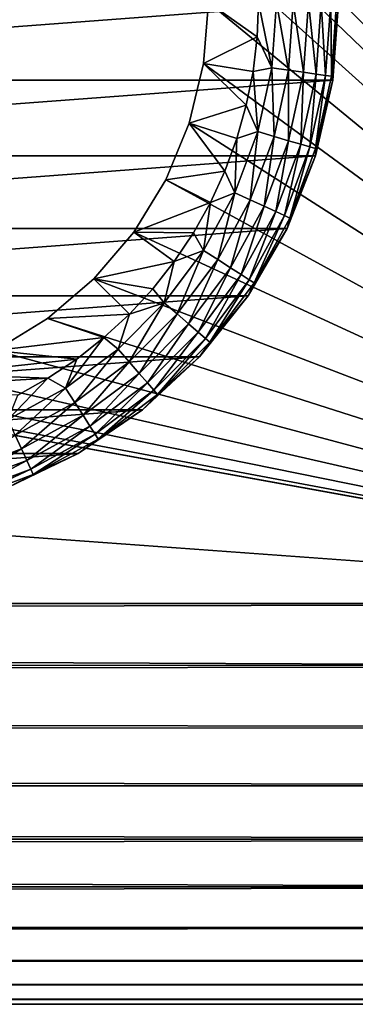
# Model space of a CAD drawing. Extents: x 0 to 500, y -78 to 1266.
# Tile 80 of 197: x 475 to 483, y 85 to 110. Entities that reach past the tile are written whole.
import ezdxf

# ---------------------------------------------------------------- set-up
doc = ezdxf.new("R2010")
doc.units = 0
doc.header["$LTSCALE"] = 65.185185
for name, color, linetype in [('12', 7, 'CONTINUOUS'), ('13', 7, 'CONTINUOUS'), ('15', 7, 'CONTINUOUS'), ('42', 7, 'CONTINUOUS'), ('43', 7, 'CONTINUOUS'), ('44', 7, 'CONTINUOUS'), ('50', 7, 'CONTINUOUS'), ('56', 7, 'CONTINUOUS')]:
    doc.layers.add(name, color=color, linetype=linetype)

msp = doc.modelspace()

# ---------------------------------------------------------------- linework, layer by layer
at = {"layer": '12', "color": 7, "linetype": 'CONTINUOUS'}
for points in [[(86.18, 95.2, 10), (86.238, 94.063, 9.935), (498, 95.2, 10), (86.18, 95.2, 10)], [(86.238, 94.063, -9.935), (86.18, 95.2, -10), (498, 93.636, -9.877), (86.238, 94.063, -9.935)], [(498, 93.636, -9.877), (86.18, 95.2, -10), (498, 95.2, -10), (498, 93.636, -9.877)], [(498, 95.2, 10), (86.238, 94.063, 9.935), (498, 93.636, 9.877), (498, 95.2, 10)], [(86.238, 94.063, 9.935), (86.414, 92.903, 9.733), (498, 93.636, 9.877), (86.238, 94.063, 9.935)], [(86.414, 92.903, -9.733), (86.238, 94.063, -9.935), (498, 93.636, -9.877), (86.414, 92.903, -9.733)], [(498, 93.636, 9.877), (86.414, 92.903, 9.733), (498, 92.11, 9.511), (498, 93.636, 9.877)], [(498, 92.11, -9.511), (86.414, 92.903, -9.733), (498, 93.636, -9.877), (498, 92.11, -9.511)], [(86.414, 92.903, 9.733), (86.714, 91.705, 9.369), (498, 92.11, 9.511), (86.414, 92.903, 9.733)], [(86.714, 91.705, -9.369), (86.414, 92.903, -9.733), (498, 92.11, -9.511), (86.714, 91.705, -9.369)], [(498, 92.11, 9.511), (86.714, 91.705, 9.369), (498, 90.66, 8.91), (498, 92.11, 9.511)], [(498, 90.66, -8.91), (86.714, 91.705, -9.369), (498, 92.11, -9.511), (498, 90.66, -8.91)], [(86.714, 91.705, 9.369), (87.136, 90.48, 8.816), (498, 90.66, 8.91), (86.714, 91.705, 9.369)], [(87.136, 90.48, -8.816), (86.714, 91.705, -9.369), (498, 90.66, -8.91), (87.136, 90.48, -8.816)], [(498, 90.66, 8.91), (87.136, 90.48, 8.816), (498, 89.322, 8.09), (498, 90.66, 8.91)], [(498, 89.322, -8.09), (87.136, 90.48, -8.816), (498, 90.66, -8.91), (498, 89.322, -8.09)], [(87.136, 90.48, 8.816), (87.652, 89.277, 8.057), (498, 89.322, 8.09), (87.136, 90.48, 8.816)], [(87.652, 89.277, -8.057), (87.136, 90.48, -8.816), (498, 89.322, -8.09), (87.652, 89.277, -8.057)], [(87.652, 89.277, 8.057), (88.206, 88.172, 7.113), (498, 89.322, 8.09), (87.652, 89.277, 8.057)], [(498, 88.129, -7.071), (87.652, 89.277, -8.057), (498, 89.322, -8.09), (498, 88.129, -7.071)], [(88.206, 88.172, -7.113), (87.652, 89.277, -8.057), (498, 88.129, -7.071), (88.206, 88.172, -7.113)], [(498, 89.322, 8.09), (88.206, 88.172, 7.113), (498, 88.129, 7.071), (498, 89.322, 8.09)], [(88.206, 88.172, 7.113), (88.732, 87.227, 6.036), (498, 88.129, 7.071), (88.206, 88.172, 7.113)], [(88.732, 87.227, -6.036), (88.206, 88.172, -7.113), (498, 88.129, -7.071), (88.732, 87.227, -6.036)], [(498, 88.129, 7.071), (88.732, 87.227, 6.036), (498, 87.11, 5.878), (498, 88.129, 7.071)], [(498, 87.11, -5.878), (88.732, 87.227, -6.036), (498, 88.129, -7.071), (498, 87.11, -5.878)], [(88.732, 87.227, 6.036), (89.185, 86.47, 4.877), (498, 87.11, 5.878), (88.732, 87.227, 6.036)], [(89.185, 86.47, -4.877), (88.732, 87.227, -6.036), (498, 87.11, -5.878), (89.185, 86.47, -4.877)], [(498, 87.11, 5.878), (89.185, 86.47, 4.877), (498, 86.29, 4.54), (498, 87.11, 5.878)], [(498, 86.29, -4.54), (89.185, 86.47, -4.877), (498, 87.11, -5.878), (498, 86.29, -4.54)], [(89.185, 86.47, 4.877), (89.543, 85.9, 3.676), (498, 86.29, 4.54), (89.185, 86.47, 4.877)], [(89.543, 85.9, -3.676), (89.185, 86.47, -4.877), (498, 86.29, -4.54), (89.543, 85.9, -3.676)], [(498, 86.29, 4.54), (89.543, 85.9, 3.676), (498, 85.689, 3.09), (498, 86.29, 4.54)], [(498, 85.689, -3.09), (89.543, 85.9, -3.676), (498, 86.29, -4.54), (498, 85.689, -3.09)], [(89.543, 85.9, 3.676), (89.798, 85.506, 2.456), (498, 85.689, 3.09), (89.543, 85.9, 3.676)], [(89.798, 85.506, -2.456), (89.543, 85.9, -3.676), (498, 85.689, -3.09), (89.798, 85.506, -2.456)], [(498, 85.689, 3.09), (89.798, 85.506, 2.456), (498, 85.323, 1.564), (498, 85.689, 3.09)], [(498, 85.323, -1.564), (89.798, 85.506, -2.456), (498, 85.689, -3.09), (498, 85.323, -1.564)], [(89.798, 85.506, 2.456), (89.95, 85.276, 1.229), (498, 85.323, 1.564), (89.798, 85.506, 2.456)], [(89.95, 85.276, -1.229), (89.798, 85.506, -2.456), (498, 85.323, -1.564), (89.95, 85.276, -1.229)], [(89.95, 85.276, 1.229), (90, 85.2, 0), (498, 85.323, 1.564), (89.95, 85.276, 1.229)], [(498, 85.2), (89.95, 85.276, -1.229), (498, 85.323, -1.564), (498, 85.2)], [(90, 85.2, 0), (89.95, 85.276, -1.229), (498, 85.2), (90, 85.2, 0)], [(498, 85.323, 1.564), (90, 85.2, 0), (498, 85.2), (498, 85.323, 1.564)]]:
    msp.add_3dface(points, dxfattribs=at)
at = {"layer": '13', "color": 7, "linetype": 'CONTINUOUS'}
for points in [[(86.18, 95.2, -10), (86.18, 125.2, -10), (498, 125.2, -10), (86.18, 95.2, -10)], [(498, 95.2, -10), (86.18, 95.2, -10), (498, 125.2, -10), (498, 95.2, -10)]]:
    msp.add_3dface(points, dxfattribs=at)
at = {"layer": '15', "color": 7, "linetype": 'CONTINUOUS'}
for points in [[(86.18, 125.2, 10), (86.18, 95.2, 10), (498, 95.2, 10), (86.18, 125.2, 10)], [(86.18, 125.2, 10), (498, 95.2, 10), (468.475, 100.57, 10), (86.18, 125.2, 10)], [(498, 95.2, 10), (498, 125.2, 10), (476.894, 117.094, 10), (498, 95.2, 10)], [(477.888, 115.931, 10), (498, 95.2, 10), (476.894, 117.094, 10), (477.888, 115.931, 10)], [(478.687, 114.626, 10), (498, 95.2, 10), (477.888, 115.931, 10), (478.687, 114.626, 10)], [(479.273, 113.213, 10), (498, 95.2, 10), (478.687, 114.626, 10), (479.273, 113.213, 10)], [(479.63, 111.725, 10), (498, 95.2, 10), (479.273, 113.213, 10), (479.63, 111.725, 10)], [(479.75, 110.2, 10), (498, 95.2, 10), (479.63, 111.725, 10), (479.75, 110.2, 10)], [(479.63, 108.675, 10), (498, 95.2, 10), (479.75, 110.2, 10), (479.63, 108.675, 10)], [(479.273, 107.187, 10), (498, 95.2, 10), (479.63, 108.675, 10), (479.273, 107.187, 10)], [(478.687, 105.774, 10), (498, 95.2, 10), (479.273, 107.187, 10), (478.687, 105.774, 10)], [(477.888, 104.469, 10), (498, 95.2, 10), (478.687, 105.774, 10), (477.888, 104.469, 10)], [(476.894, 103.306, 10), (498, 95.2, 10), (477.888, 104.469, 10), (476.894, 103.306, 10)], [(475.731, 102.312, 10), (498, 95.2, 10), (476.894, 103.306, 10), (475.731, 102.312, 10)], [(474.426, 101.513, 10), (498, 95.2, 10), (475.731, 102.312, 10), (474.426, 101.513, 10)], [(473.013, 100.927, 10), (498, 95.2, 10), (474.426, 101.513, 10), (473.013, 100.927, 10)], [(471.525, 100.57, 10), (498, 95.2, 10), (473.013, 100.927, 10), (471.525, 100.57, 10)], [(468.475, 100.57, 10), (498, 95.2, 10), (470, 100.45, 10), (468.475, 100.57, 10)], [(470, 100.45, 10), (498, 95.2, 10), (471.525, 100.57, 10), (470, 100.45, 10)]]:
    msp.add_3dface(points, dxfattribs=at)
at = {"layer": '42', "color": 7, "linetype": 'CONTINUOUS'}
for points in [[(479.63, 108.675, 10), (479.75, 110.2, 10), (479.63, 108.675, 26), (479.63, 108.675, 10)], [(479.75, 110.2, 10), (479.75, 110.2, 26), (479.63, 108.675, 26), (479.75, 110.2, 10)], [(479.273, 107.187, 10), (479.63, 108.675, 10), (479.273, 107.187, 26), (479.273, 107.187, 10)], [(479.273, 107.187, 26), (479.63, 108.675, 10), (479.63, 108.675, 26), (479.273, 107.187, 26)], [(478.687, 105.774, 10), (479.273, 107.187, 10), (478.687, 105.774, 26), (478.687, 105.774, 10)], [(478.687, 105.774, 26), (479.273, 107.187, 10), (479.273, 107.187, 26), (478.687, 105.774, 26)], [(477.888, 104.469, 10), (478.687, 105.774, 10), (477.888, 104.469, 26), (477.888, 104.469, 10)], [(477.888, 104.469, 26), (478.687, 105.774, 10), (478.687, 105.774, 26), (477.888, 104.469, 26)], [(476.894, 103.306, 10), (477.888, 104.469, 10), (476.894, 103.306, 26), (476.894, 103.306, 10)], [(476.894, 103.306, 26), (477.888, 104.469, 10), (477.888, 104.469, 26), (476.894, 103.306, 26)], [(475.731, 102.312, 10), (476.894, 103.306, 10), (475.731, 102.312, 26), (475.731, 102.312, 10)], [(475.731, 102.312, 26), (476.894, 103.306, 10), (476.894, 103.306, 26), (475.731, 102.312, 26)], [(474.426, 101.513, 10), (475.731, 102.312, 10), (474.426, 101.513, 26), (474.426, 101.513, 10)], [(474.426, 101.513, 26), (475.731, 102.312, 10), (475.731, 102.312, 26), (474.426, 101.513, 26)]]:
    msp.add_3dface(points, dxfattribs=at)
at = {"layer": '43', "color": 7, "linetype": 'CONTINUOUS'}
for points in [[(479.63, 108.675, 26), (479.75, 110.2, 26), (480.966, 109.337, 26), (479.63, 108.675, 26)], [(479.75, 110.2, 26), (481, 110.2, 26), (480.966, 109.337, 26), (479.75, 110.2, 26)], [(480.865, 108.479, 26), (479.63, 108.675, 26), (480.966, 109.337, 26), (480.865, 108.479, 26)], [(479.273, 107.187, 26), (479.63, 108.675, 26), (480.696, 107.632, 26), (479.273, 107.187, 26)], [(480.696, 107.632, 26), (479.63, 108.675, 26), (480.865, 108.479, 26), (480.696, 107.632, 26)], [(480.462, 106.801, 26), (479.273, 107.187, 26), (480.696, 107.632, 26), (480.462, 106.801, 26)], [(478.687, 105.774, 26), (479.273, 107.187, 26), (480.163, 105.991, 26), (478.687, 105.774, 26)], [(480.163, 105.991, 26), (479.273, 107.187, 26), (480.462, 106.801, 26), (480.163, 105.991, 26)], [(479.801, 105.206, 26), (478.687, 105.774, 26), (480.163, 105.991, 26), (479.801, 105.206, 26)], [(477.888, 104.469, 26), (478.687, 105.774, 26), (479.801, 105.206, 26), (477.888, 104.469, 26)], [(479.379, 104.453, 26), (477.888, 104.469, 26), (479.801, 105.206, 26), (479.379, 104.453, 26)], [(476.894, 103.306, 26), (477.888, 104.469, 26), (478.899, 103.734, 26), (476.894, 103.306, 26)], [(478.899, 103.734, 26), (477.888, 104.469, 26), (479.379, 104.453, 26), (478.899, 103.734, 26)], [(478.364, 103.056, 26), (476.894, 103.306, 26), (478.899, 103.734, 26), (478.364, 103.056, 26)], [(475.731, 102.312, 26), (476.894, 103.306, 26), (477.778, 102.422, 26), (475.731, 102.312, 26)], [(477.778, 102.422, 26), (476.894, 103.306, 26), (478.364, 103.056, 26), (477.778, 102.422, 26)], [(474.426, 101.513, 26), (475.731, 102.312, 26), (477.144, 101.836, 26), (474.426, 101.513, 26)], [(477.144, 101.836, 26), (475.731, 102.312, 26), (477.778, 102.422, 26), (477.144, 101.836, 26)], [(476.466, 101.301, 26), (474.426, 101.513, 26), (477.144, 101.836, 26), (476.466, 101.301, 26)], [(473.013, 100.927, 26), (474.426, 101.513, 26), (476.466, 101.301, 26), (473.013, 100.927, 26)], [(475.747, 100.821, 26), (473.013, 100.927, 26), (476.466, 101.301, 26), (475.747, 100.821, 26)], [(471.525, 100.57, 26), (473.013, 100.927, 26), (475.747, 100.821, 26), (471.525, 100.57, 26)], [(474.994, 100.399, 26), (471.525, 100.57, 26), (475.747, 100.821, 26), (474.994, 100.399, 26)]]:
    msp.add_3dface(points, dxfattribs=at)
at = {"layer": '44', "color": 7, "linetype": 'CONTINUOUS'}
for points in [[(457.145, 108.262, 76), (483, 110.2, 76), (457, 110.2, 76), (457.145, 108.262, 76)], [(482.855, 108.262, 76), (483, 110.2, 76), (457.145, 108.262, 76), (482.855, 108.262, 76)], [(457.578, 106.368, 76), (482.855, 108.262, 76), (457.145, 108.262, 76), (457.578, 106.368, 76)], [(482.422, 106.368, 76), (482.855, 108.262, 76), (457.578, 106.368, 76), (482.422, 106.368, 76)], [(458.287, 104.56, 76), (482.422, 106.368, 76), (457.578, 106.368, 76), (458.287, 104.56, 76)], [(481.713, 104.56, 76), (482.422, 106.368, 76), (458.287, 104.56, 76), (481.713, 104.56, 76)], [(459.259, 102.877, 76), (481.713, 104.56, 76), (458.287, 104.56, 76), (459.259, 102.877, 76)], [(480.741, 102.877, 76), (481.713, 104.56, 76), (459.259, 102.877, 76), (480.741, 102.877, 76)], [(460.47, 101.358, 76), (480.741, 102.877, 76), (459.259, 102.877, 76), (460.47, 101.358, 76)], [(479.53, 101.358, 76), (480.741, 102.877, 76), (460.47, 101.358, 76), (479.53, 101.358, 76)], [(461.895, 100.036, 76), (479.53, 101.358, 76), (460.47, 101.358, 76), (461.895, 100.036, 76)], [(478.105, 100.036, 76), (479.53, 101.358, 76), (461.895, 100.036, 76), (478.105, 100.036, 76)], [(463.5, 98.942, 76), (478.105, 100.036, 76), (461.895, 100.036, 76), (463.5, 98.942, 76)], [(476.5, 98.942, 76), (478.105, 100.036, 76), (463.5, 98.942, 76), (476.5, 98.942, 76)], [(465.251, 98.099, 76), (476.5, 98.942, 76), (463.5, 98.942, 76), (465.251, 98.099, 76)], [(474.749, 98.099, 76), (476.5, 98.942, 76), (465.251, 98.099, 76), (474.749, 98.099, 76)]]:
    msp.add_3dface(points, dxfattribs=at)
at = {"layer": '50', "color": 7, "linetype": 'CONTINUOUS'}
for points in [[(483, 110.2, 76), (482.855, 108.262, 76), (483, 110.2, 28), (483, 110.2, 76)], [(483, 110.2, 28), (482.855, 108.262, 76), (482.855, 108.262, 28), (483, 110.2, 28)], [(482.855, 108.262, 76), (482.422, 106.368, 76), (482.855, 108.262, 28), (482.855, 108.262, 76)], [(482.855, 108.262, 28), (482.422, 106.368, 76), (482.422, 106.368, 28), (482.855, 108.262, 28)], [(482.422, 106.368, 76), (481.713, 104.56, 76), (482.422, 106.368, 28), (482.422, 106.368, 76)], [(482.422, 106.368, 28), (481.713, 104.56, 76), (481.713, 104.56, 28), (482.422, 106.368, 28)], [(481.713, 104.56, 76), (480.741, 102.877, 76), (481.713, 104.56, 28), (481.713, 104.56, 76)], [(481.713, 104.56, 28), (480.741, 102.877, 76), (480.741, 102.877, 28), (481.713, 104.56, 28)], [(480.741, 102.877, 76), (479.53, 101.358, 76), (480.741, 102.877, 28), (480.741, 102.877, 76)], [(480.741, 102.877, 28), (479.53, 101.358, 76), (479.53, 101.358, 28), (480.741, 102.877, 28)], [(479.53, 101.358, 76), (478.105, 100.036, 76), (479.53, 101.358, 28), (479.53, 101.358, 76)], [(479.53, 101.358, 28), (478.105, 100.036, 76), (478.105, 100.036, 28), (479.53, 101.358, 28)], [(478.105, 100.036, 76), (476.5, 98.942, 76), (478.105, 100.036, 28), (478.105, 100.036, 76)], [(478.105, 100.036, 28), (476.5, 98.942, 76), (476.5, 98.942, 28), (478.105, 100.036, 28)], [(476.5, 98.942, 76), (474.749, 98.099, 76), (476.5, 98.942, 28), (476.5, 98.942, 76)], [(476.5, 98.942, 28), (474.749, 98.099, 76), (474.749, 98.099, 28), (476.5, 98.942, 28)]]:
    msp.add_3dface(points, dxfattribs=at)
at = {"layer": '56', "color": 7, "linetype": 'CONTINUOUS'}
for points in [[(480.966, 109.337, 26), (481, 110.2, 26), (481.329, 108.571, 26.05), (480.966, 109.337, 26)], [(481.329, 108.571, 26.05), (481, 110.2, 26), (481.445, 110.2, 26.05), (481.329, 108.571, 26.05)], [(481.329, 108.571, 26.05), (481.445, 110.2, 26.05), (481.747, 108.511, 26.198), (481.329, 108.571, 26.05)], [(481.747, 108.511, 26.198), (481.445, 110.2, 26.05), (481.868, 110.2, 26.198), (481.747, 108.511, 26.198)], [(481.747, 108.511, 26.198), (481.868, 110.2, 26.198), (482.123, 108.457, 26.437), (481.747, 108.511, 26.198)], [(482.123, 108.457, 26.437), (481.868, 110.2, 26.198), (482.248, 110.2, 26.437), (482.123, 108.457, 26.437)], [(482.123, 108.457, 26.437), (482.248, 110.2, 26.437), (482.437, 108.412, 26.754), (482.123, 108.457, 26.437)], [(482.437, 108.412, 26.754), (482.248, 110.2, 26.437), (482.565, 110.2, 26.754), (482.437, 108.412, 26.754)], [(482.437, 108.412, 26.754), (482.565, 110.2, 26.754), (482.672, 108.378, 27.134), (482.437, 108.412, 26.754)], [(482.672, 108.378, 27.134), (482.565, 110.2, 26.754), (482.803, 110.2, 27.134), (482.672, 108.378, 27.134)], [(482.672, 108.378, 27.134), (482.803, 110.2, 27.134), (482.819, 108.357, 27.557), (482.672, 108.378, 27.134)], [(482.819, 108.357, 27.557), (482.803, 110.2, 27.134), (482.95, 110.2, 27.557), (482.819, 108.357, 27.557)], [(482.855, 108.262, 28), (482.819, 108.357, 27.557), (482.95, 110.2, 27.557), (482.855, 108.262, 28)], [(483, 110.2, 28), (482.855, 108.262, 28), (482.95, 110.2, 27.557), (483, 110.2, 28)], [(480.865, 108.479, 26), (480.966, 109.337, 26), (481.329, 108.571, 26.05), (480.865, 108.479, 26)], [(480.696, 107.632, 26), (480.865, 108.479, 26), (480.981, 106.976, 26.05), (480.696, 107.632, 26)], [(480.981, 106.976, 26.05), (480.865, 108.479, 26), (481.329, 108.571, 26.05), (480.981, 106.976, 26.05)], [(480.981, 106.976, 26.05), (481.329, 108.571, 26.05), (481.387, 106.856, 26.198), (480.981, 106.976, 26.05)], [(481.387, 106.856, 26.198), (481.329, 108.571, 26.05), (481.747, 108.511, 26.198), (481.387, 106.856, 26.198)], [(481.387, 106.856, 26.198), (481.747, 108.511, 26.198), (481.752, 106.749, 26.437), (481.387, 106.856, 26.198)], [(481.752, 106.749, 26.437), (481.747, 108.511, 26.198), (482.123, 108.457, 26.437), (481.752, 106.749, 26.437)], [(481.752, 106.749, 26.437), (482.123, 108.457, 26.437), (482.056, 106.66, 26.754), (481.752, 106.749, 26.437)], [(482.056, 106.66, 26.754), (482.123, 108.457, 26.437), (482.437, 108.412, 26.754), (482.056, 106.66, 26.754)], [(482.056, 106.66, 26.754), (482.437, 108.412, 26.754), (482.284, 106.593, 27.134), (482.056, 106.66, 26.754)], [(482.284, 106.593, 27.134), (482.437, 108.412, 26.754), (482.672, 108.378, 27.134), (482.284, 106.593, 27.134)], [(482.284, 106.593, 27.134), (482.672, 108.378, 27.134), (482.426, 106.551, 27.557), (482.284, 106.593, 27.134)], [(482.426, 106.551, 27.557), (482.672, 108.378, 27.134), (482.819, 108.357, 27.557), (482.426, 106.551, 27.557)], [(482.855, 108.262, 28), (482.426, 106.551, 27.557), (482.819, 108.357, 27.557), (482.855, 108.262, 28)], [(482.855, 108.262, 28), (482.422, 106.368, 28), (482.426, 106.551, 27.557), (482.855, 108.262, 28)], [(480.462, 106.801, 26), (480.696, 107.632, 26), (480.981, 106.976, 26.05), (480.462, 106.801, 26)], [(480.411, 105.446, 26.05), (480.462, 106.801, 26), (480.981, 106.976, 26.05), (480.411, 105.446, 26.05)], [(480.411, 105.446, 26.05), (480.981, 106.976, 26.05), (480.796, 105.27, 26.198), (480.411, 105.446, 26.05)], [(480.796, 105.27, 26.198), (480.981, 106.976, 26.05), (481.387, 106.856, 26.198), (480.796, 105.27, 26.198)], [(480.163, 105.991, 26), (480.462, 106.801, 26), (480.411, 105.446, 26.05), (480.163, 105.991, 26)], [(480.796, 105.27, 26.198), (481.387, 106.856, 26.198), (481.141, 105.112, 26.437), (480.796, 105.27, 26.198)], [(481.141, 105.112, 26.437), (481.387, 106.856, 26.198), (481.752, 106.749, 26.437), (481.141, 105.112, 26.437)], [(481.141, 105.112, 26.437), (481.752, 106.749, 26.437), (481.429, 104.981, 26.754), (481.141, 105.112, 26.437)], [(481.429, 104.981, 26.754), (481.752, 106.749, 26.437), (482.056, 106.66, 26.754), (481.429, 104.981, 26.754)], [(481.429, 104.981, 26.754), (482.056, 106.66, 26.754), (481.646, 104.882, 27.134), (481.429, 104.981, 26.754)], [(481.646, 104.882, 27.134), (482.056, 106.66, 26.754), (482.284, 106.593, 27.134), (481.646, 104.882, 27.134)], [(481.646, 104.882, 27.134), (482.284, 106.593, 27.134), (481.78, 104.82, 27.557), (481.646, 104.882, 27.134)], [(481.78, 104.82, 27.557), (482.284, 106.593, 27.134), (482.426, 106.551, 27.557), (481.78, 104.82, 27.557)], [(482.422, 106.368, 28), (481.78, 104.82, 27.557), (482.426, 106.551, 27.557), (482.422, 106.368, 28)], [(482.422, 106.368, 28), (481.713, 104.56, 28), (481.78, 104.82, 27.557), (482.422, 106.368, 28)], [(479.801, 105.206, 26), (480.163, 105.991, 26), (480.411, 105.446, 26.05), (479.801, 105.206, 26)], [(479.628, 104.012, 26.05), (479.801, 105.206, 26), (480.411, 105.446, 26.05), (479.628, 104.012, 26.05)], [(479.628, 104.012, 26.05), (480.411, 105.446, 26.05), (479.984, 103.784, 26.198), (479.628, 104.012, 26.05)], [(479.984, 103.784, 26.198), (480.411, 105.446, 26.05), (480.796, 105.27, 26.198), (479.984, 103.784, 26.198)], [(479.379, 104.453, 26), (479.801, 105.206, 26), (479.628, 104.012, 26.05), (479.379, 104.453, 26)], [(479.984, 103.784, 26.198), (480.796, 105.27, 26.198), (480.303, 103.578, 26.437), (479.984, 103.784, 26.198)], [(480.303, 103.578, 26.437), (480.796, 105.27, 26.198), (481.141, 105.112, 26.437), (480.303, 103.578, 26.437)], [(480.303, 103.578, 26.437), (481.141, 105.112, 26.437), (480.57, 103.407, 26.754), (480.303, 103.578, 26.437)], [(480.57, 103.407, 26.754), (481.141, 105.112, 26.437), (481.429, 104.981, 26.754), (480.57, 103.407, 26.754)], [(480.57, 103.407, 26.754), (481.429, 104.981, 26.754), (480.77, 103.278, 27.134), (480.57, 103.407, 26.754)], [(480.77, 103.278, 27.134), (481.429, 104.981, 26.754), (481.646, 104.882, 27.134), (480.77, 103.278, 27.134)], [(480.77, 103.278, 27.134), (481.646, 104.882, 27.134), (480.895, 103.199, 27.557), (480.77, 103.278, 27.134)], [(480.895, 103.199, 27.557), (481.646, 104.882, 27.134), (481.78, 104.82, 27.557), (480.895, 103.199, 27.557)], [(481.713, 104.56, 28), (480.895, 103.199, 27.557), (481.78, 104.82, 27.557), (481.713, 104.56, 28)], [(478.899, 103.734, 26), (479.379, 104.453, 26), (479.628, 104.012, 26.05), (478.899, 103.734, 26)], [(481.713, 104.56, 28), (480.741, 102.877, 28), (480.895, 103.199, 27.557), (481.713, 104.56, 28)], [(478.65, 102.705, 26.05), (478.899, 103.734, 26), (479.628, 104.012, 26.05), (478.65, 102.705, 26.05)], [(478.65, 102.705, 26.05), (479.628, 104.012, 26.05), (478.969, 102.428, 26.198), (478.65, 102.705, 26.05)], [(478.969, 102.428, 26.198), (479.628, 104.012, 26.05), (479.984, 103.784, 26.198), (478.969, 102.428, 26.198)], [(478.364, 103.056, 26), (478.899, 103.734, 26), (478.65, 102.705, 26.05), (478.364, 103.056, 26)], [(478.969, 102.428, 26.198), (479.984, 103.784, 26.198), (479.256, 102.179, 26.437), (478.969, 102.428, 26.198)], [(479.256, 102.179, 26.437), (479.984, 103.784, 26.198), (480.303, 103.578, 26.437), (479.256, 102.179, 26.437)], [(479.256, 102.179, 26.437), (480.303, 103.578, 26.437), (479.496, 101.972, 26.754), (479.256, 102.179, 26.437)], [(479.496, 101.972, 26.754), (480.303, 103.578, 26.437), (480.57, 103.407, 26.754), (479.496, 101.972, 26.754)], [(479.496, 101.972, 26.754), (480.57, 103.407, 26.754), (479.676, 101.816, 27.134), (479.496, 101.972, 26.754)], [(479.676, 101.816, 27.134), (480.57, 103.407, 26.754), (480.77, 103.278, 27.134), (479.676, 101.816, 27.134)], [(479.676, 101.816, 27.134), (480.77, 103.278, 27.134), (479.787, 101.719, 27.557), (479.676, 101.816, 27.134)], [(479.787, 101.719, 27.557), (480.77, 103.278, 27.134), (480.895, 103.199, 27.557), (479.787, 101.719, 27.557)], [(480.741, 102.877, 28), (479.787, 101.719, 27.557), (480.895, 103.199, 27.557), (480.741, 102.877, 28)], [(477.778, 102.422, 26), (478.364, 103.056, 26), (478.65, 102.705, 26.05), (477.778, 102.422, 26)], [(477.495, 101.55, 26.05), (477.778, 102.422, 26), (478.65, 102.705, 26.05), (477.495, 101.55, 26.05)], [(477.495, 101.55, 26.05), (478.65, 102.705, 26.05), (477.772, 101.231, 26.198), (477.495, 101.55, 26.05)], [(477.772, 101.231, 26.198), (478.65, 102.705, 26.05), (478.969, 102.428, 26.198), (477.772, 101.231, 26.198)], [(480.741, 102.877, 28), (479.53, 101.358, 28), (479.787, 101.719, 27.557), (480.741, 102.877, 28)], [(477.144, 101.836, 26), (477.778, 102.422, 26), (477.495, 101.55, 26.05), (477.144, 101.836, 26)], [(477.772, 101.231, 26.198), (478.969, 102.428, 26.198), (478.021, 100.944, 26.437), (477.772, 101.231, 26.198)], [(478.021, 100.944, 26.437), (478.969, 102.428, 26.198), (479.256, 102.179, 26.437), (478.021, 100.944, 26.437)], [(478.021, 100.944, 26.437), (479.256, 102.179, 26.437), (478.228, 100.704, 26.754), (478.021, 100.944, 26.437)], [(478.228, 100.704, 26.754), (479.256, 102.179, 26.437), (479.496, 101.972, 26.754), (478.228, 100.704, 26.754)], [(478.228, 100.704, 26.754), (479.496, 101.972, 26.754), (478.384, 100.524, 27.134), (478.228, 100.704, 26.754)], [(478.384, 100.524, 27.134), (479.496, 101.972, 26.754), (479.676, 101.816, 27.134), (478.384, 100.524, 27.134)], [(476.466, 101.301, 26), (477.144, 101.836, 26), (476.188, 100.572, 26.05), (476.466, 101.301, 26)], [(476.188, 100.572, 26.05), (477.144, 101.836, 26), (477.495, 101.55, 26.05), (476.188, 100.572, 26.05)], [(478.384, 100.524, 27.134), (479.676, 101.816, 27.134), (478.481, 100.413, 27.557), (478.384, 100.524, 27.134)], [(478.481, 100.413, 27.557), (479.676, 101.816, 27.134), (479.787, 101.719, 27.557), (478.481, 100.413, 27.557)], [(479.53, 101.358, 28), (478.481, 100.413, 27.557), (479.787, 101.719, 27.557), (479.53, 101.358, 28)], [(476.188, 100.572, 26.05), (477.495, 101.55, 26.05), (476.416, 100.216, 26.198), (476.188, 100.572, 26.05)], [(476.416, 100.216, 26.198), (477.495, 101.55, 26.05), (477.772, 101.231, 26.198), (476.416, 100.216, 26.198)], [(475.747, 100.821, 26), (476.466, 101.301, 26), (476.188, 100.572, 26.05), (475.747, 100.821, 26)], [(476.416, 100.216, 26.198), (477.772, 101.231, 26.198), (476.622, 99.897, 26.437), (476.416, 100.216, 26.198)], [(476.622, 99.897, 26.437), (477.772, 101.231, 26.198), (478.021, 100.944, 26.437), (476.622, 99.897, 26.437)], [(479.53, 101.358, 28), (478.105, 100.036, 28), (478.481, 100.413, 27.557), (479.53, 101.358, 28)], [(474.994, 100.399, 26), (475.747, 100.821, 26), (474.754, 99.789, 26.05), (474.994, 100.399, 26)], [(474.754, 99.789, 26.05), (475.747, 100.821, 26), (476.188, 100.572, 26.05), (474.754, 99.789, 26.05)], [(476.622, 99.897, 26.437), (478.021, 100.944, 26.437), (476.793, 99.63, 26.754), (476.622, 99.897, 26.437)], [(476.793, 99.63, 26.754), (478.021, 100.944, 26.437), (478.228, 100.704, 26.754), (476.793, 99.63, 26.754)], [(474.754, 99.789, 26.05), (476.188, 100.572, 26.05), (474.93, 99.404, 26.198), (474.754, 99.789, 26.05)], [(474.93, 99.404, 26.198), (476.188, 100.572, 26.05), (476.416, 100.216, 26.198), (474.93, 99.404, 26.198)], [(476.793, 99.63, 26.754), (478.228, 100.704, 26.754), (476.922, 99.43, 27.134), (476.793, 99.63, 26.754)], [(476.922, 99.43, 27.134), (478.228, 100.704, 26.754), (478.384, 100.524, 27.134), (476.922, 99.43, 27.134)], [(476.922, 99.43, 27.134), (478.384, 100.524, 27.134), (477.001, 99.305, 27.557), (476.922, 99.43, 27.134)], [(477.001, 99.305, 27.557), (478.384, 100.524, 27.134), (478.481, 100.413, 27.557), (477.001, 99.305, 27.557)], [(478.105, 100.036, 28), (477.001, 99.305, 27.557), (478.481, 100.413, 27.557), (478.105, 100.036, 28)], [(474.93, 99.404, 26.198), (476.416, 100.216, 26.198), (475.088, 99.059, 26.437), (474.93, 99.404, 26.198)], [(475.088, 99.059, 26.437), (476.416, 100.216, 26.198), (476.622, 99.897, 26.437), (475.088, 99.059, 26.437)], [(478.105, 100.036, 28), (476.5, 98.942, 28), (477.001, 99.305, 27.557), (478.105, 100.036, 28)], [(475.088, 99.059, 26.437), (476.622, 99.897, 26.437), (475.219, 98.771, 26.754), (475.088, 99.059, 26.437)], [(475.219, 98.771, 26.754), (476.622, 99.897, 26.437), (476.793, 99.63, 26.754), (475.219, 98.771, 26.754)], [(475.219, 98.771, 26.754), (476.793, 99.63, 26.754), (475.318, 98.554, 27.134), (475.219, 98.771, 26.754)], [(475.318, 98.554, 27.134), (476.793, 99.63, 26.754), (476.922, 99.43, 27.134), (475.318, 98.554, 27.134)], [(473.451, 98.448, 26.437), (474.93, 99.404, 26.198), (475.088, 99.059, 26.437), (473.451, 98.448, 26.437)], [(475.318, 98.554, 27.134), (476.922, 99.43, 27.134), (475.38, 98.42, 27.557), (475.318, 98.554, 27.134)], [(475.38, 98.42, 27.557), (476.922, 99.43, 27.134), (477.001, 99.305, 27.557), (475.38, 98.42, 27.557)], [(476.5, 98.942, 28), (475.38, 98.42, 27.557), (477.001, 99.305, 27.557), (476.5, 98.942, 28)], [(473.451, 98.448, 26.437), (475.088, 99.059, 26.437), (473.54, 98.144, 26.754), (473.451, 98.448, 26.437)], [(473.54, 98.144, 26.754), (475.088, 99.059, 26.437), (475.219, 98.771, 26.754), (473.54, 98.144, 26.754)], [(473.54, 98.144, 26.754), (475.219, 98.771, 26.754), (473.607, 97.916, 27.134), (473.54, 98.144, 26.754)], [(473.607, 97.916, 27.134), (475.219, 98.771, 26.754), (475.318, 98.554, 27.134), (473.607, 97.916, 27.134)], [(476.5, 98.942, 28), (474.749, 98.099, 28), (475.38, 98.42, 27.557), (476.5, 98.942, 28)], [(473.607, 97.916, 27.134), (475.318, 98.554, 27.134), (473.649, 97.774, 27.557), (473.607, 97.916, 27.134)], [(473.649, 97.774, 27.557), (475.318, 98.554, 27.134), (475.38, 98.42, 27.557), (473.649, 97.774, 27.557)], [(474.749, 98.099, 28), (473.649, 97.774, 27.557), (475.38, 98.42, 27.557), (474.749, 98.099, 28)]]:
    msp.add_3dface(points, dxfattribs=at)

doc.saveas('drawing.dxf')
